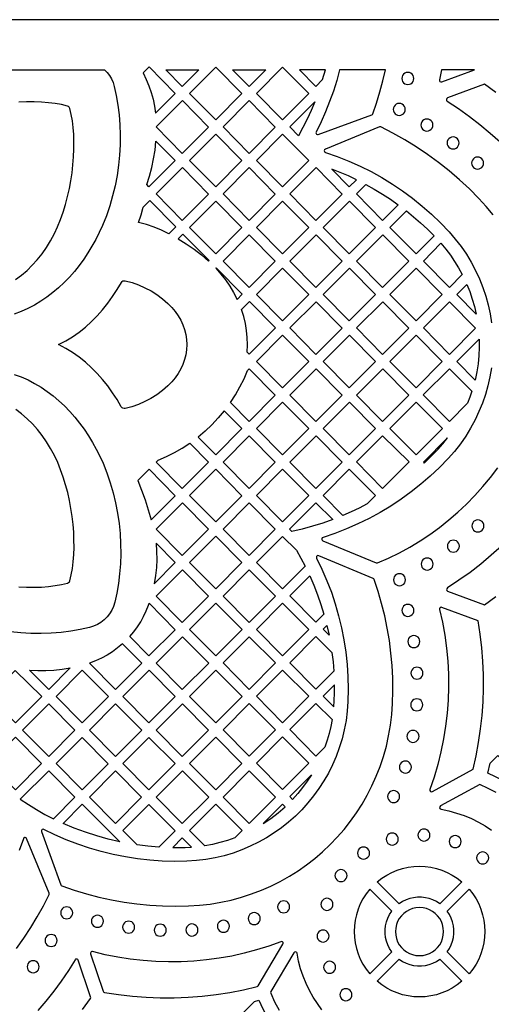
# Model space of a CAD drawing. Header units: millimetres. Extents: x -1176 to 822, y -1617 to -119.
# Tile 111 of 113: x 533 to 665, y -395 to -119. Entities that reach past the tile are written whole.
import ezdxf

# ---------------------------------------------------------------- set-up
doc = ezdxf.new("R2010")
doc.units = ezdxf.units.MM
doc.layers.add('pattern', color=5, linetype='Continuous')

msp = doc.modelspace()

# ---------------------------------------------------------------- linework, layer by layer
at = {"layer": 'pattern'}
for points in [[(-1176, -1616.8), (822, -1616.8), (822, -118.96), (-1176, -118.96)], [(567.61, -133.88), (568.47, -135.69), (569.21, -137.52), (569.83, -139.37), (570.34, -141.26), (570.74, -143.19), (571.03, -145.17), (576.59, -139.6), (569.28, -132.2)], [(595.24, -139.65), (587.9, -147.01), (580.59, -139.62), (587.94, -132.25)], [(606.59, -147.02), (599.29, -139.62), (606.64, -132.25), (613.94, -139.65)], [(573.94, -132.96), (583.21, -132.96), (578.55, -137.63)], [(592.63, -132.96), (601.9, -132.96), (597.24, -137.63)], [(611.33, -132.96), (615.94, -137.63), (617.81, -135.75), (618.6, -132.96)], [(622.58, -132.96), (621.77, -135.96), (620.84, -138.93), (619.8, -141.86), (618.65, -144.76), (617.39, -147.61), (616.01, -150.42), (615.96, -150.65), (616.01, -150.87), (616.16, -151.03), (616.36, -151.12), (616.6, -151.09), (631.57, -145.64), (631.75, -145.54), (631.86, -145.36), (632.91, -142.3), (633.86, -139.21), (634.7, -136.1), (635.43, -132.96)], [(640.01, -135.42), (640.07, -135.87), (640.24, -136.27), (640.5, -136.61), (640.84, -136.88), (641.24, -137.05), (641.69, -137.11), (642.14, -137.05), (642.54, -136.88), (642.88, -136.61), (643.15, -136.27), (643.32, -135.87), (643.38, -135.42), (643.32, -134.97), (643.15, -134.57), (642.88, -134.23), (642.54, -133.96), (642.14, -133.79), (641.69, -133.73), (641.24, -133.79), (640.84, -133.96), (640.5, -134.23), (640.24, -134.57), (640.07, -134.97)], [(578.55, -156.4), (571.25, -149), (578.59, -141.63), (585.89, -149.03)], [(604.59, -149.03), (597.24, -156.4), (589.94, -149), (597.29, -141.63)], [(611.07, -151.46), (608.64, -149), (615.62, -142), (614.6, -144.42), (613.5, -146.81), (612.33, -149.15)], [(637.6, -144.09), (637.66, -144.53), (637.83, -144.94), (638.1, -145.28), (638.44, -145.54), (638.84, -145.71), (639.29, -145.77), (639.74, -145.71), (640.14, -145.54), (640.48, -145.28), (640.74, -144.94), (640.91, -144.53), (640.97, -144.09), (640.91, -143.64), (640.74, -143.24), (640.48, -142.9), (640.14, -142.63), (639.74, -142.46), (639.29, -142.4), (638.84, -142.46), (638.44, -142.63), (638.1, -142.9), (637.83, -143.24), (637.66, -143.64)], [(645.35, -148.47), (645.41, -148.91), (645.58, -149.32), (645.84, -149.66), (646.18, -149.92), (646.58, -150.09), (647.03, -150.15), (647.48, -150.09), (647.88, -149.92), (648.22, -149.66), (648.49, -149.32), (648.66, -148.91), (648.72, -148.47), (648.66, -148.02), (648.49, -147.61), (648.22, -147.27), (647.88, -147.01), (647.48, -146.84), (647.03, -146.78), (646.58, -146.84), (646.18, -147.01), (645.84, -147.27), (645.58, -147.61), (645.41, -148.02)], [(580.59, -158.39), (587.94, -151.02), (595.24, -158.42), (587.9, -165.78)], [(606.59, -165.78), (599.29, -158.39), (606.64, -151.02), (613.94, -158.42)], [(568.57, -165.14), (569.35, -162.75), (570, -160.35), (570.52, -157.92), (570.91, -155.47), (571.17, -152.96), (576.55, -158.41), (569.2, -165.78)], [(652.68, -153.48), (652.74, -153.93), (652.91, -154.33), (653.18, -154.67), (653.52, -154.93), (653.92, -155.1), (654.37, -155.16), (654.82, -155.1), (655.22, -154.93), (655.56, -154.67), (655.82, -154.33), (655.99, -153.93), (656.05, -153.48), (655.99, -153.03), (655.82, -152.63), (655.56, -152.28), (655.22, -152.02), (654.82, -151.85), (654.37, -151.79), (653.92, -151.85), (653.52, -152.02), (653.18, -152.28), (652.91, -152.63), (652.74, -153.03)], [(659.53, -159.11), (659.59, -159.56), (659.76, -159.96), (660.03, -160.31), (660.37, -160.57), (660.77, -160.74), (661.22, -160.8), (661.67, -160.74), (662.07, -160.57), (662.41, -160.31), (662.68, -159.96), (662.85, -159.56), (662.91, -159.11), (662.85, -158.66), (662.68, -158.26), (662.41, -157.92), (662.07, -157.66), (661.67, -157.49), (661.22, -157.43), (660.77, -157.49), (660.37, -157.66), (660.03, -157.92), (659.76, -158.26), (659.59, -158.66)], [(571.25, -167.77), (578.59, -160.4), (585.89, -167.8), (578.55, -175.17)], [(589.94, -167.77), (597.29, -160.4), (604.59, -167.8), (597.24, -175.17)], [(608.64, -167.77), (615.98, -160.4), (623.29, -167.8), (615.94, -175.17)], [(620.42, -160.85), (625.29, -165.78), (627.29, -163.77), (625.03, -162.72), (622.74, -161.75)], [(629.97, -165.13), (632.3, -166.42), (634.59, -167.8), (636.82, -169.25), (639, -170.78), (634.63, -175.17), (627.33, -167.77)], [(574.79, -178.94), (572.74, -177.91), (570.65, -177.04), (568.51, -176.31), (566.3, -175.72), (566.98, -173.6), (567.58, -171.45), (569.41, -169.61), (576.71, -177.01)], [(580.59, -177.15), (587.94, -169.78), (595.24, -177.18), (587.9, -184.55)], [(613.94, -177.18), (606.59, -184.55), (599.29, -177.15), (606.64, -169.78)], [(632.63, -177.18), (625.29, -184.55), (617.98, -177.15), (625.33, -169.78)], [(641.3, -172.52), (643.32, -174.17), (645.28, -175.88), (647.18, -177.65), (649.02, -179.5), (643.98, -184.55), (636.68, -177.15)], [(577.42, -180.34), (579.66, -181.73), (581.82, -183.23), (583.89, -184.84), (585.89, -186.56), (586.02, -186.43), (578.72, -179.04)], [(604.59, -186.57), (597.24, -193.94), (589.94, -186.54), (597.29, -179.17)], [(615.98, -179.17), (623.29, -186.57), (615.94, -193.94), (608.64, -186.54)], [(634.68, -179.17), (641.98, -186.57), (634.63, -193.94), (627.33, -186.54)], [(650.96, -181.59), (652.33, -183.22), (653.61, -184.91), (654.8, -186.65), (655.9, -188.46), (656.92, -190.33), (653.33, -193.94), (646.03, -186.54)], [(587.9, -188.59), (589.32, -190.19), (590.63, -191.85), (591.82, -193.58), (592.91, -195.38), (593.91, -197.28), (595.32, -195.86), (588.02, -188.46)], [(606.64, -188.55), (613.94, -195.95), (606.59, -203.32), (599.29, -195.92)], [(617.98, -195.92), (625.29, -203.32), (632.63, -195.95), (625.33, -188.55)], [(636.68, -195.92), (644.03, -188.55), (651.33, -195.95), (643.98, -203.32)], [(562.54, -192.07), (564.46, -192.59), (566.3, -193.24), (568.07, -194.01), (569.78, -194.92), (571.4, -195.95), (572.96, -197.11), (574.45, -198.4), (575.57, -199.52), (576.55, -200.69), (577.41, -201.9), (578.13, -203.14), (578.73, -204.43), (579.19, -205.75), (579.52, -207.11), (579.72, -208.52), (579.78, -209.96), (579.72, -211.41), (579.52, -212.81), (579.19, -214.17), (578.73, -215.5), (578.13, -216.78), (577.41, -218.03), (576.55, -219.24), (575.57, -220.4), (574.45, -221.53), (572.96, -222.82), (571.4, -223.98), (569.77, -225.01), (568.07, -225.91), (566.3, -226.69), (564.45, -227.34), (562.53, -227.86), (562.22, -227.88), (561.93, -227.8), (561.67, -227.63), (561.47, -227.39), (560.29, -225.37), (559.02, -223.42), (557.66, -221.54), (556.22, -219.74), (554.7, -218.03), (553.09, -216.42), (551.41, -214.9), (549.65, -213.49), (547.81, -212.19), (545.89, -211.02), (543.9, -209.97), (545.89, -208.92), (547.81, -207.75), (549.65, -206.45), (551.41, -205.04), (553.1, -203.52), (554.71, -201.9), (556.23, -200.19), (557.67, -198.39), (559.03, -196.51), (560.3, -194.56), (561.48, -192.54), (561.68, -192.29), (561.93, -192.13), (562.23, -192.05)], [(660.81, -201.43), (655.37, -195.92), (658.21, -193.08), (659.02, -195.12), (659.72, -197.19), (660.32, -199.29)], [(596.72, -212.08), (596.81, -210.02), (596.75, -208), (596.56, -206.02), (596.22, -204.05), (595.74, -202.09), (595.1, -200.12), (597.33, -197.89), (604.63, -205.29), (597.28, -212.66)], [(608.64, -205.3), (615.94, -212.7), (623.29, -205.33), (615.98, -197.94)], [(627.33, -205.3), (634.68, -197.94), (641.98, -205.33), (634.63, -212.7)], [(660.68, -205.33), (653.33, -212.7), (646.03, -205.3), (653.37, -197.94)], [(606.64, -207.32), (599.29, -214.69), (606.59, -222.09), (613.94, -214.72)], [(625.33, -207.32), (632.63, -214.72), (625.29, -222.09), (617.98, -214.69)], [(636.68, -214.69), (644.03, -207.32), (651.33, -214.72), (643.98, -222.09)], [(660.51, -219.88), (655.37, -214.68), (661.64, -208.39), (661.66, -210.72), (661.56, -213.03), (661.34, -215.32), (660.99, -217.6)], [(592.01, -226.17), (593.42, -224.02), (594.68, -221.8), (595.82, -219.52), (596.84, -217.16), (597.29, -216.7), (604.59, -224.1), (597.24, -231.47)], [(615.94, -231.47), (608.64, -224.07), (615.98, -216.7), (623.29, -224.1)], [(627.33, -224.07), (634.68, -216.7), (641.98, -224.1), (634.63, -231.47)], [(659.64, -222.99), (659.06, -224.69), (658.41, -226.37), (653.33, -231.46), (646.02, -224.06), (653.34, -216.72)], [(599.29, -233.46), (606.64, -226.09), (613.94, -233.49), (606.59, -240.85)], [(632.63, -233.49), (625.29, -240.85), (617.98, -233.46), (625.33, -226.09)], [(643.99, -226.11), (651.37, -233.44), (643.99, -240.85), (636.67, -233.44)], [(590.3, -228.48), (588.62, -230.49), (586.84, -232.38), (584.95, -234.16), (582.95, -235.84), (587.9, -240.86), (595.24, -233.49)], [(604.59, -242.87), (597.29, -235.47), (589.94, -242.84), (597.24, -250.24)], [(623.29, -242.87), (615.94, -250.24), (608.64, -242.84), (615.98, -235.47)], [(627.33, -242.83), (634.64, -235.49), (642.02, -242.83), (634.64, -250.23)], [(652.82, -236.08), (646.03, -242.89), (646.26, -243.13), (648.24, -241.22), (650.14, -239.25), (651.52, -237.7)], [(571.75, -242.34), (574.08, -241.33), (576.33, -240.2), (578.52, -238.94), (580.64, -237.55), (585.89, -242.87), (578.55, -250.24), (571.25, -242.84)], [(569.82, -259), (576.55, -252.26), (569.24, -244.86), (566.06, -248.05), (567.13, -250.74), (568.11, -253.46), (569.01, -256.21)], [(580.59, -252.23), (587.94, -244.86), (595.24, -252.26), (587.9, -259.62)], [(606.64, -244.86), (613.94, -252.25), (606.59, -259.62), (599.29, -252.23)], [(623.53, -257.83), (617.98, -252.21), (625.29, -244.88), (632.67, -252.21), (630.31, -254.58), (628.08, -255.74), (625.82, -256.82)], [(585.9, -261.64), (578.55, -269.01), (571.24, -261.61), (578.59, -254.24)], [(604.59, -261.64), (597.24, -269.01), (589.94, -261.61), (597.29, -254.24)], [(620.68, -258.96), (617.86, -259.96), (615.01, -260.84), (612.13, -261.62), (609.21, -262.28), (608.59, -261.64), (615.95, -254.26)], [(659.62, -260.73), (659.68, -261.18), (659.85, -261.58), (660.11, -261.93), (660.45, -262.19), (660.86, -262.36), (661.3, -262.42), (661.75, -262.36), (662.16, -262.19), (662.5, -261.93), (662.76, -261.58), (662.93, -261.18), (662.99, -260.73), (662.93, -260.29), (662.76, -259.88), (662.5, -259.54), (662.16, -259.28), (661.75, -259.11), (661.3, -259.05), (660.86, -259.11), (660.45, -259.28), (660.11, -259.54), (659.85, -259.88), (659.68, -260.29)], [(587.94, -263.62), (595.24, -271.02), (587.9, -278.39), (580.59, -270.99)], [(610.5, -267.52), (611.76, -269.75), (612.95, -272.01), (606.59, -278.39), (599.28, -270.98), (606.6, -263.65)], [(652.75, -266.39), (652.81, -266.84), (652.98, -267.25), (653.24, -267.59), (653.58, -267.85), (653.98, -268.02), (654.43, -268.08), (654.88, -268.02), (655.28, -267.85), (655.62, -267.59), (655.89, -267.25), (656.06, -266.84), (656.12, -266.39), (656.06, -265.95), (655.89, -265.54), (655.62, -265.2), (655.28, -264.94), (654.88, -264.77), (654.43, -264.71), (653.98, -264.77), (653.58, -264.94), (653.24, -265.2), (652.98, -265.54), (652.81, -265.95)], [(570.68, -276.91), (576.55, -271.02), (571.2, -265.6), (571.35, -267.88), (571.38, -270.15), (571.28, -272.4), (571.05, -274.65)], [(632.01, -275.42), (616.74, -269.09), (616.5, -269.06), (616.29, -269.14), (616.14, -269.3), (616.08, -269.52), (616.13, -269.76), (617.65, -272.89), (619.03, -276.07), (620.27, -279.3), (621.37, -282.58), (622.32, -285.9), (623.13, -289.26), (623.8, -292.65), (624.32, -296.07), (624.69, -299.5), (624.91, -302.96), (624.99, -306.43), (624.91, -309.9), (624.72, -312.59), (624.38, -315.24), (623.89, -317.84), (623.26, -320.38), (622.5, -322.87), (621.6, -325.29), (620.58, -327.65), (619.43, -329.94), (618.17, -332.16), (616.79, -334.29), (615.3, -336.35), (613.7, -338.32), (612, -340.2), (610.2, -341.98), (608.31, -343.67), (606.32, -345.25), (604.26, -346.72), (602.11, -348.09), (599.88, -349.33), (597.58, -350.46), (595.22, -351.46), (592.78, -352.34), (590.29, -353.08), (587.74, -353.69), (585.14, -354.16), (582.49, -354.48), (579.8, -354.65), (576.33, -354.7), (572.87, -354.6), (569.43, -354.35), (566, -353.96), (562.6, -353.43), (559.22, -352.75), (555.87, -351.92), (552.56, -350.96), (549.3, -349.86), (546.07, -348.61), (542.9, -347.23), (539.78, -345.71), (539.55, -345.66), (539.33, -345.72), (539.17, -345.86), (539.08, -346.07), (539.11, -346.31), (544.56, -361.27), (544.66, -361.45), (544.84, -361.56), (548.26, -362.73), (551.72, -363.77), (555.21, -364.67), (558.73, -365.44), (562.28, -366.07), (565.84, -366.56), (569.43, -366.92), (573.02, -367.14), (576.63, -367.22), (580.25, -367.16), (583.32, -366.97), (586.35, -366.63), (589.33, -366.14), (592.26, -365.5), (595.13, -364.73), (597.94, -363.81), (600.69, -362.76), (603.37, -361.58), (605.98, -360.27), (608.52, -358.84), (610.97, -357.29), (613.35, -355.63), (615.63, -353.85), (617.83, -351.97), (619.93, -349.99), (621.93, -347.9), (623.83, -345.72), (625.62, -343.45), (627.3, -341.09), (628.87, -338.65), (630.32, -336.13), (631.65, -333.53), (632.85, -330.85), (633.92, -328.11), (634.86, -325.31), (635.67, -322.44), (636.32, -319.52), (636.84, -316.54), (637.21, -313.52), (637.42, -310.45), (637.5, -306.91), (637.46, -303.37), (637.27, -299.85), (636.96, -296.33), (636.51, -292.83), (635.93, -289.35), (635.21, -285.89), (634.36, -282.46), (633.39, -279.07), (632.28, -275.7), (632.18, -275.53)], [(645.42, -271.41), (645.48, -271.86), (645.65, -272.26), (645.92, -272.6), (646.26, -272.86), (646.66, -273.03), (647.11, -273.09), (647.56, -273.03), (647.96, -272.86), (648.3, -272.6), (648.56, -272.26), (648.73, -271.86), (648.79, -271.41), (648.73, -270.96), (648.56, -270.56), (648.3, -270.22), (647.96, -269.95), (647.56, -269.78), (647.11, -269.72), (646.66, -269.78), (646.26, -269.95), (645.92, -270.22), (645.65, -270.56), (645.48, -270.96)], [(578.59, -273), (585.9, -280.41), (578.55, -287.78), (571.24, -280.37)], [(604.63, -280.36), (597.25, -287.77), (589.94, -280.36), (597.25, -273.03)], [(614.24, -274.7), (615.39, -277.34), (616.43, -280), (617.37, -282.71), (618.21, -285.46), (615.94, -287.73), (608.63, -280.33)], [(637.67, -275.82), (637.73, -276.27), (637.9, -276.67), (638.16, -277.01), (638.5, -277.27), (638.9, -277.44), (639.35, -277.5), (639.8, -277.44), (640.2, -277.27), (640.54, -277.01), (640.81, -276.67), (640.98, -276.27), (641.04, -275.82), (640.98, -275.37), (640.81, -274.97), (640.54, -274.63), (640.2, -274.36), (639.8, -274.19), (639.35, -274.13), (638.9, -274.19), (638.5, -274.36), (638.16, -274.63), (637.9, -274.97), (637.73, -275.37)], [(563.83, -291.71), (564.95, -290.37), (565.97, -288.99), (566.89, -287.56), (567.71, -286.07), (568.43, -284.51), (569.07, -282.88), (569.24, -282.39), (576.55, -289.79), (569.2, -297.16)], [(595.28, -289.75), (587.9, -297.16), (580.59, -289.75), (587.9, -282.41)], [(613.98, -289.71), (606.6, -297.12), (599.28, -289.71), (606.6, -282.38)], [(640.02, -284.39), (640.08, -284.83), (640.25, -285.24), (640.52, -285.58), (640.86, -285.84), (641.26, -286.01), (641.71, -286.07), (642.16, -286.01), (642.56, -285.84), (642.9, -285.58), (643.16, -285.24), (643.33, -284.83), (643.39, -284.39), (643.33, -283.94), (643.16, -283.54), (642.9, -283.19), (642.56, -282.93), (642.16, -282.76), (641.71, -282.7), (641.26, -282.76), (640.86, -282.93), (640.52, -283.19), (640.25, -283.54), (640.08, -283.94)], [(619.64, -291.35), (617.98, -289.67), (619.03, -288.62)], [(585.94, -299.13), (578.55, -306.54), (571.24, -299.13), (578.56, -291.8)], [(597.25, -291.76), (604.63, -299.09), (597.25, -306.5), (589.94, -299.09)], [(620.45, -296.2), (620.76, -298.8), (620.97, -301.42), (615.94, -306.46), (608.63, -299.06), (615.95, -291.72)], [(641.68, -293.12), (641.74, -293.57), (641.91, -293.97), (642.18, -294.31), (642.52, -294.57), (642.92, -294.74), (643.37, -294.8), (643.82, -294.74), (644.22, -294.57), (644.56, -294.31), (644.82, -293.97), (644.99, -293.57), (645.05, -293.12), (644.99, -292.67), (644.82, -292.27), (644.56, -291.93), (644.22, -291.66), (643.82, -291.49), (643.37, -291.43), (642.92, -291.49), (642.52, -291.66), (642.18, -291.93), (641.91, -292.27), (641.74, -292.67)], [(561.82, -293.72), (560.42, -294.91), (558.98, -295.98), (557.48, -296.93), (555.92, -297.77), (554.28, -298.51), (552.57, -299.16), (559.85, -306.54), (567.2, -299.17)], [(547.15, -300.52), (541.18, -306.5), (535.77, -301.12), (538.06, -301.23), (540.34, -301.23), (542.61, -301.11), (544.88, -300.87)], [(642.56, -301.97), (642.62, -302.42), (642.79, -302.83), (643.05, -303.17), (643.39, -303.43), (643.79, -303.6), (644.24, -303.66), (644.69, -303.6), (645.09, -303.43), (645.43, -303.17), (645.7, -302.83), (645.86, -302.42), (645.93, -301.97), (645.86, -301.53), (645.7, -301.12), (645.43, -300.78), (645.09, -300.52), (644.69, -300.35), (644.24, -300.29), (643.79, -300.35), (643.39, -300.52), (643.05, -300.78), (642.79, -301.12), (642.62, -301.53)], [(531.82, -315.89), (524.44, -308.56), (531.79, -301.19), (539.17, -308.52)], [(543.19, -308.51), (550.53, -301.14), (557.85, -308.55), (550.5, -315.92)], [(569.24, -301.14), (576.55, -308.55), (569.2, -315.92), (561.89, -308.51)], [(587.9, -301.14), (595.28, -308.48), (587.9, -315.88), (580.59, -308.48)], [(606.6, -301.11), (613.98, -308.44), (606.6, -315.84), (599.28, -308.44)], [(620.96, -311.42), (621.06, -309.73), (621.13, -307.49), (621.12, -305.25), (617.98, -308.4)], [(548.49, -317.93), (541.18, -310.52), (533.84, -317.89), (541.15, -325.3)], [(559.85, -310.56), (567.23, -317.89), (559.85, -325.3), (552.54, -317.89)], [(578.55, -325.3), (571.24, -317.89), (578.59, -310.52), (585.9, -317.93)], [(604.63, -317.82), (597.25, -325.23), (589.94, -317.83), (597.25, -310.49)], [(620.51, -314.99), (620.13, -316.94), (619.67, -318.86), (619.12, -320.76), (618.48, -322.65), (615.94, -325.19), (608.63, -317.79), (615.95, -310.45)], [(642.5, -310.83), (642.56, -311.28), (642.73, -311.69), (643, -312.03), (643.34, -312.29), (643.74, -312.46), (644.19, -312.52), (644.64, -312.46), (645.04, -312.29), (645.38, -312.03), (645.64, -311.69), (645.81, -311.28), (645.87, -310.83), (645.81, -310.39), (645.64, -309.98), (645.38, -309.64), (645.04, -309.38), (644.64, -309.21), (644.19, -309.15), (643.74, -309.21), (643.34, -309.38), (643, -309.64), (642.73, -309.98), (642.56, -310.39)], [(599.29, -327.17), (606.6, -319.84), (613.98, -327.17), (606.6, -334.58)], [(641.45, -319.67), (641.51, -320.11), (641.68, -320.52), (641.94, -320.86), (642.28, -321.12), (642.69, -321.29), (643.13, -321.35), (643.58, -321.29), (643.99, -321.12), (644.33, -320.86), (644.59, -320.52), (644.76, -320.11), (644.82, -319.67), (644.76, -319.22), (644.59, -318.81), (644.33, -318.47), (643.99, -318.21), (643.58, -318.04), (643.13, -317.98), (642.69, -318.04), (642.28, -318.21), (641.94, -318.47), (641.68, -318.81), (641.51, -319.22)], [(531.83, -319.9), (539.14, -327.31), (531.8, -334.68), (524.49, -327.27)], [(557.8, -327.36), (550.5, -334.68), (543.19, -327.27), (550.49, -319.95)], [(561.89, -327.27), (569.21, -319.94), (576.58, -327.27), (569.2, -334.68)], [(595.25, -327.31), (587.9, -334.68), (580.59, -327.27), (587.94, -319.9)], [(672.27, -334.54), (670.31, -333.25), (668.3, -332.06), (666.24, -330.97), (664.11, -329.98), (664.77, -327.16), (666.91, -325.01), (674.34, -332.44)], [(639.32, -328.29), (639.38, -328.74), (639.55, -329.14), (639.82, -329.48), (640.16, -329.74), (640.56, -329.91), (641.01, -329.97), (641.46, -329.91), (641.86, -329.74), (642.2, -329.48), (642.46, -329.14), (642.63, -328.74), (642.69, -328.29), (642.63, -327.84), (642.46, -327.44), (642.2, -327.09), (641.86, -326.83), (641.46, -326.66), (641.01, -326.6), (640.56, -326.66), (640.16, -326.83), (639.82, -327.09), (639.55, -327.44), (639.38, -327.84)], [(533.19, -337.3), (535.44, -338.79), (537.73, -340.19), (540.06, -341.51), (542.45, -342.75), (548.45, -336.74), (541.14, -329.33)], [(559.85, -344.06), (552.54, -336.65), (559.84, -329.33), (567.15, -336.73)], [(578.56, -329.32), (585.93, -336.65), (578.55, -344.06), (571.24, -336.65)], [(604.6, -336.69), (597.26, -344.06), (589.94, -336.65), (597.29, -329.28)], [(609.42, -337.31), (608.63, -336.52), (614.7, -330.43), (613.51, -332.26), (612.24, -334.01), (610.87, -335.69)], [(636.03, -336.53), (636.09, -336.98), (636.26, -337.38), (636.52, -337.72), (636.86, -337.98), (637.26, -338.15), (637.71, -338.21), (638.16, -338.15), (638.56, -337.98), (638.9, -337.72), (639.17, -337.38), (639.34, -336.98), (639.4, -336.53), (639.34, -336.08), (639.17, -335.68), (638.9, -335.34), (638.56, -335.07), (638.16, -334.9), (637.71, -334.84), (637.26, -334.9), (636.86, -335.07), (636.52, -335.34), (636.26, -335.68), (636.09, -336.08)], [(545.18, -344.04), (550.5, -338.7), (561.07, -349.21), (557.8, -348.45), (554.58, -347.55), (551.41, -346.52), (548.28, -345.35)], [(565.86, -350.05), (561.89, -346.03), (569.19, -338.71), (576.5, -346.12), (571.94, -350.69), (568.89, -350.43)], [(584.81, -350.3), (580.59, -346.04), (587.91, -338.7), (595.29, -346.03), (593.24, -348.09), (591.17, -348.8), (589.08, -349.41), (586.97, -349.91)], [(607.34, -339.38), (606.64, -338.66), (601.22, -344.1), (603.36, -342.65), (605.4, -341.08)], [(635.64, -348.44), (635.7, -348.89), (635.87, -349.29), (636.13, -349.63), (636.47, -349.9), (636.87, -350.07), (637.32, -350.13), (637.77, -350.07), (638.17, -349.9), (638.51, -349.63), (638.78, -349.29), (638.95, -348.89), (639.01, -348.44), (638.95, -347.99), (638.78, -347.59), (638.51, -347.25), (638.17, -346.98), (637.77, -346.81), (637.32, -346.75), (636.87, -346.81), (636.47, -346.98), (636.13, -347.25), (635.87, -347.59), (635.7, -347.99)], [(644.52, -347.31), (644.58, -347.76), (644.75, -348.16), (645.01, -348.5), (645.35, -348.77), (645.75, -348.94), (646.2, -349), (646.65, -348.94), (647.05, -348.77), (647.39, -348.5), (647.66, -348.16), (647.83, -347.76), (647.89, -347.31), (647.83, -346.86), (647.66, -346.46), (647.39, -346.12), (647.05, -345.85), (646.65, -345.68), (646.2, -345.62), (645.75, -345.68), (645.35, -345.85), (645.01, -346.12), (644.75, -346.46), (644.58, -346.86)], [(581.14, -350.72), (578.54, -348.09), (575.88, -350.76), (577.63, -350.82), (579.38, -350.81)], [(653.26, -349.14), (653.32, -349.59), (653.49, -349.99), (653.76, -350.33), (654.1, -350.6), (654.5, -350.77), (654.95, -350.83), (655.39, -350.77), (655.8, -350.6), (656.14, -350.33), (656.4, -349.99), (656.57, -349.59), (656.63, -349.14), (656.57, -348.69), (656.4, -348.29), (656.14, -347.95), (655.8, -347.68), (655.39, -347.51), (654.95, -347.45), (654.5, -347.51), (654.1, -347.68), (653.76, -347.95), (653.49, -348.29), (653.32, -348.69)], [(627.59, -352.35), (627.65, -352.8), (627.82, -353.2), (628.09, -353.54), (628.43, -353.81), (628.83, -353.98), (629.28, -354.04), (629.73, -353.98), (630.13, -353.81), (630.47, -353.54), (630.74, -353.2), (630.91, -352.8), (630.97, -352.35), (630.91, -351.9), (630.74, -351.5), (630.47, -351.16), (630.13, -350.89), (629.73, -350.73), (629.28, -350.67), (628.83, -350.73), (628.43, -350.89), (628.09, -351.16), (627.82, -351.5), (627.65, -351.9)], [(660.96, -353.71), (661.02, -354.16), (661.19, -354.56), (661.45, -354.9), (661.79, -355.17), (662.19, -355.34), (662.64, -355.4), (663.09, -355.34), (663.49, -355.17), (663.83, -354.9), (664.1, -354.56), (664.27, -354.16), (664.33, -353.71), (664.27, -353.26), (664.1, -352.86), (663.83, -352.52), (663.49, -352.25), (663.09, -352.09), (662.64, -352.02), (662.19, -352.09), (661.79, -352.25), (661.45, -352.52), (661.19, -352.86), (661.02, -353.26)], [(621.29, -358.67), (621.35, -359.12), (621.52, -359.52), (621.78, -359.86), (622.12, -360.13), (622.52, -360.3), (622.97, -360.36), (623.42, -360.3), (623.82, -360.13), (624.16, -359.86), (624.43, -359.52), (624.6, -359.12), (624.66, -358.67), (624.6, -358.22), (624.43, -357.82), (624.16, -357.48), (623.82, -357.22), (623.42, -357.05), (622.97, -356.99), (622.52, -357.05), (622.12, -357.22), (621.78, -357.48), (621.52, -357.82), (621.35, -358.22)], [(639.24, -366.58), (633.08, -360.42), (634.4, -359.39), (635.78, -358.5), (637.22, -357.75), (638.71, -357.13), (640.24, -356.65), (641.8, -356.31), (643.37, -356.11), (644.95, -356.04), (646.54, -356.11), (648.11, -356.31), (649.67, -356.65), (651.2, -357.13), (652.68, -357.75), (654.13, -358.5), (655.51, -359.39), (656.83, -360.42), (650.67, -366.58), (649.71, -365.96), (648.71, -365.47), (647.66, -365.09), (646.59, -364.85), (645.5, -364.72), (644.41, -364.72), (643.32, -364.85), (642.25, -365.09), (641.2, -365.47), (640.2, -365.96)], [(637.2, -380.05), (636.58, -379.09), (636.08, -378.09), (635.71, -377.04), (635.46, -375.97), (635.34, -374.88), (635.34, -373.79), (635.46, -372.7), (635.71, -371.63), (636.08, -370.59), (636.58, -369.58), (637.2, -368.63), (631.04, -362.46), (630.01, -363.78), (629.12, -365.16), (628.37, -366.61), (627.75, -368.09), (627.27, -369.62), (626.93, -371.18), (626.72, -372.75), (626.66, -374.34), (626.72, -375.92), (626.93, -377.49), (627.27, -379.05), (627.75, -380.58), (628.37, -382.07), (629.12, -383.51), (630.01, -384.89), (631.04, -386.21)], [(652.71, -368.62), (658.87, -362.46), (659.9, -363.78), (660.79, -365.16), (661.54, -366.61), (662.16, -368.09), (662.64, -369.62), (662.98, -371.18), (663.18, -372.75), (663.25, -374.34), (663.18, -375.92), (662.98, -377.49), (662.64, -379.05), (662.16, -380.58), (661.54, -382.07), (660.79, -383.51), (659.9, -384.89), (658.87, -386.21), (652.71, -380.05), (653.33, -379.09), (653.82, -378.09), (654.2, -377.04), (654.44, -375.97), (654.57, -374.88), (654.57, -373.79), (654.44, -372.7), (654.2, -371.63), (653.82, -370.59), (653.33, -369.58)], [(605.23, -367.41), (605.29, -367.86), (605.46, -368.27), (605.72, -368.61), (606.07, -368.87), (606.47, -369.04), (606.92, -369.1), (607.36, -369.04), (607.77, -368.87), (608.11, -368.61), (608.37, -368.27), (608.54, -367.86), (608.6, -367.41), (608.54, -366.97), (608.37, -366.56), (608.11, -366.22), (607.77, -365.96), (607.36, -365.79), (606.92, -365.73), (606.47, -365.79), (606.07, -365.96), (605.72, -366.22), (605.46, -366.56), (605.29, -366.97)], [(617.36, -366.71), (617.42, -367.16), (617.59, -367.56), (617.85, -367.9), (618.19, -368.17), (618.59, -368.34), (619.04, -368.4), (619.49, -368.34), (619.89, -368.17), (620.23, -367.9), (620.49, -367.56), (620.66, -367.16), (620.72, -366.71), (620.66, -366.26), (620.49, -365.86), (620.23, -365.52), (619.89, -365.26), (619.49, -365.08), (619.04, -365.02), (618.59, -365.08), (618.19, -365.26), (617.85, -365.52), (617.59, -365.86), (617.42, -366.26)], [(544.49, -369.09), (544.55, -369.54), (544.72, -369.94), (544.98, -370.28), (545.32, -370.54), (545.73, -370.71), (546.17, -370.77), (546.62, -370.71), (547.02, -370.54), (547.36, -370.28), (547.63, -369.94), (547.8, -369.54), (547.86, -369.09), (547.8, -368.64), (547.63, -368.24), (547.36, -367.9), (547.02, -367.63), (546.62, -367.46), (546.17, -367.4), (545.73, -367.46), (545.32, -367.63), (544.98, -367.9), (544.72, -368.24), (544.55, -368.64)], [(597, -370.69), (597.06, -371.14), (597.23, -371.54), (597.49, -371.88), (597.83, -372.15), (598.24, -372.32), (598.68, -372.38), (599.13, -372.32), (599.54, -372.15), (599.88, -371.88), (600.14, -371.54), (600.31, -371.14), (600.37, -370.69), (600.31, -370.24), (600.14, -369.84), (599.88, -369.5), (599.54, -369.24), (599.13, -369.07), (598.68, -369.01), (598.24, -369.07), (597.83, -369.24), (597.49, -369.5), (597.23, -369.84), (597.06, -370.24)], [(638.21, -374.34), (638.29, -375.33), (638.5, -376.28), (638.84, -377.18), (639.3, -378.01), (639.87, -378.76), (640.53, -379.42), (641.28, -379.99), (642.11, -380.45), (643.01, -380.79), (643.96, -381), (644.95, -381.08), (645.95, -381), (646.9, -380.79), (647.8, -380.45), (648.63, -379.99), (649.38, -379.42), (650.04, -378.76), (650.61, -378.01), (651.07, -377.18), (651.41, -376.28), (651.62, -375.33), (651.7, -374.34), (651.62, -373.34), (651.41, -372.39), (651.07, -371.49), (650.61, -370.67), (650.04, -369.91), (649.38, -369.25), (648.63, -368.68), (647.8, -368.22), (646.9, -367.88), (645.95, -367.67), (644.95, -367.59), (643.96, -367.67), (643.01, -367.88), (642.11, -368.22), (641.28, -368.68), (640.53, -369.25), (639.87, -369.91), (639.3, -370.67), (638.84, -371.49), (638.5, -372.39), (638.29, -373.34)], [(553.1, -371.44), (553.16, -371.89), (553.33, -372.29), (553.59, -372.64), (553.93, -372.9), (554.33, -373.07), (554.78, -373.13), (555.23, -373.07), (555.63, -372.9), (555.97, -372.64), (556.24, -372.29), (556.41, -371.89), (556.47, -371.44), (556.41, -371), (556.24, -370.59), (555.97, -370.25), (555.63, -369.99), (555.23, -369.82), (554.78, -369.76), (554.33, -369.82), (553.93, -369.99), (553.59, -370.25), (553.33, -370.59), (553.16, -371)], [(561.84, -373.11), (561.9, -373.56), (562.07, -373.96), (562.33, -374.3), (562.67, -374.56), (563.07, -374.73), (563.52, -374.8), (563.97, -374.73), (564.37, -374.56), (564.71, -374.3), (564.97, -373.96), (565.14, -373.56), (565.2, -373.11), (565.14, -372.66), (564.97, -372.26), (564.71, -371.92), (564.37, -371.65), (563.97, -371.48), (563.52, -371.42), (563.07, -371.48), (562.67, -371.65), (562.33, -371.92), (562.07, -372.26), (561.9, -372.66)], [(579.56, -373.89), (579.62, -374.34), (579.79, -374.74), (580.05, -375.08), (580.39, -375.35), (580.79, -375.52), (581.24, -375.58), (581.69, -375.52), (582.09, -375.35), (582.43, -375.08), (582.7, -374.74), (582.87, -374.34), (582.93, -373.89), (582.87, -373.44), (582.7, -373.04), (582.43, -372.7), (582.09, -372.44), (581.69, -372.27), (581.24, -372.21), (580.79, -372.27), (580.39, -372.44), (580.05, -372.7), (579.79, -373.04), (579.62, -373.44)], [(588.38, -372.85), (588.44, -373.3), (588.61, -373.7), (588.88, -374.04), (589.22, -374.3), (589.62, -374.47), (590.07, -374.53), (590.52, -374.47), (590.92, -374.3), (591.26, -374.04), (591.52, -373.7), (591.69, -373.3), (591.75, -372.85), (591.69, -372.4), (591.52, -372), (591.26, -371.66), (590.92, -371.39), (590.52, -371.22), (590.07, -371.16), (589.62, -371.22), (589.22, -371.39), (588.88, -371.66), (588.61, -372), (588.44, -372.4)], [(570.67, -373.95), (570.73, -374.4), (570.9, -374.8), (571.17, -375.14), (571.51, -375.4), (571.91, -375.57), (572.36, -375.63), (572.8, -375.57), (573.21, -375.4), (573.55, -375.14), (573.81, -374.8), (573.98, -374.4), (574.04, -373.95), (573.98, -373.5), (573.81, -373.1), (573.55, -372.76), (573.21, -372.49), (572.8, -372.32), (572.36, -372.26), (571.91, -372.32), (571.51, -372.49), (571.17, -372.76), (570.9, -373.1), (570.73, -373.5)], [(616.26, -375.59), (616.32, -376.04), (616.49, -376.44), (616.76, -376.78), (617.1, -377.04), (617.5, -377.21), (617.95, -377.27), (618.4, -377.21), (618.8, -377.04), (619.14, -376.78), (619.4, -376.44), (619.57, -376.04), (619.63, -375.59), (619.57, -375.14), (619.4, -374.74), (619.14, -374.4), (618.8, -374.14), (618.4, -373.97), (617.95, -373.91), (617.5, -373.97), (617.1, -374.14), (616.76, -374.4), (616.49, -374.74), (616.32, -375.14)], [(540.12, -376.83), (540.18, -377.28), (540.35, -377.68), (540.61, -378.03), (540.96, -378.29), (541.36, -378.46), (541.81, -378.52), (542.26, -378.46), (542.66, -378.29), (543, -378.03), (543.26, -377.68), (543.43, -377.28), (543.49, -376.83), (543.43, -376.39), (543.26, -375.98), (543, -375.64), (542.66, -375.38), (542.26, -375.21), (541.81, -375.15), (541.36, -375.21), (540.96, -375.38), (540.61, -375.64), (540.35, -375.98), (540.18, -376.39)], [(556.78, -391.39), (560.66, -392), (564.56, -392.45), (568.46, -392.75), (572.37, -392.9), (576.29, -392.9), (580.19, -392.75), (584.09, -392.44), (587.98, -391.99), (591.85, -391.38), (595.7, -390.62), (599.52, -389.71), (599.69, -389.63), (599.81, -389.49), (606.73, -377.88), (606.8, -377.64), (606.75, -377.42), (606.6, -377.24), (606.39, -377.15), (606.14, -377.18), (602.76, -378.4), (599.33, -379.47), (595.87, -380.4), (592.38, -381.18), (588.87, -381.81), (585.33, -382.29), (581.79, -382.63), (578.23, -382.81), (574.66, -382.85), (571.1, -382.74), (567.54, -382.48), (563.99, -382.07), (560.45, -381.52), (556.93, -380.81), (553.43, -379.95), (553.22, -379.94), (553.03, -380.02), (552.89, -380.17), (552.83, -380.36), (552.85, -380.57), (556.41, -391.07), (556.49, -391.23), (556.61, -391.33)], [(535.11, -384.18), (535.17, -384.62), (535.34, -385.03), (535.6, -385.37), (535.95, -385.63), (536.35, -385.8), (536.8, -385.86), (537.24, -385.8), (537.65, -385.63), (537.99, -385.37), (538.25, -385.03), (538.42, -384.62), (538.48, -384.18), (538.42, -383.73), (538.25, -383.33), (537.99, -382.98), (537.65, -382.72), (537.24, -382.55), (536.8, -382.49), (536.35, -382.55), (535.95, -382.72), (535.6, -382.98), (535.34, -383.33), (535.17, -383.73)], [(618.09, -384.34), (618.15, -384.79), (618.32, -385.19), (618.59, -385.53), (618.93, -385.8), (619.33, -385.97), (619.78, -386.03), (620.23, -385.97), (620.63, -385.8), (620.97, -385.53), (621.23, -385.19), (621.4, -384.79), (621.46, -384.34), (621.4, -383.89), (621.23, -383.49), (620.97, -383.15), (620.63, -382.89), (620.23, -382.72), (619.78, -382.66), (619.33, -382.72), (618.93, -382.89), (618.59, -383.15), (618.32, -383.49), (618.15, -383.89)], [(633.08, -388.26), (639.24, -382.09), (640.2, -382.71), (641.2, -383.21), (642.25, -383.58), (643.32, -383.83), (644.41, -383.95), (645.5, -383.95), (646.59, -383.83), (647.66, -383.58), (648.71, -383.21), (649.71, -382.71), (650.67, -382.09), (656.83, -388.26), (655.51, -389.28), (654.13, -390.17), (652.68, -390.92), (651.19, -391.54), (649.67, -392.02), (648.11, -392.36), (646.54, -392.57), (644.95, -392.63), (643.37, -392.57), (641.8, -392.36), (640.24, -392.02), (638.71, -391.54), (637.22, -390.92), (635.78, -390.17), (634.4, -389.28)], [(622.66, -392.02), (622.72, -392.47), (622.89, -392.87), (623.15, -393.21), (623.49, -393.47), (623.9, -393.64), (624.34, -393.7), (624.79, -393.64), (625.19, -393.47), (625.53, -393.21), (625.8, -392.87), (625.97, -392.47), (626.03, -392.02), (625.97, -391.57), (625.8, -391.17), (625.53, -390.83), (625.19, -390.56), (624.79, -390.39), (624.34, -390.33), (623.9, -390.39), (623.49, -390.56), (623.15, -390.83), (622.89, -391.17), (622.72, -391.57)], [(598.74, -393.88), (599.97, -393.57), (601.07, -395.93), (602.28, -398.21), (603.62, -400.42), (605.09, -402.58), (603.11, -404.57), (595.59, -397.06)]]:
    msp.add_lwpolyline(points, close=True, dxfattribs=at)
for points in [[(515.7, -132.96), (556.78, -132.96), (557.52, -133.75), (558.17, -134.62), (558.72, -135.56), (559.16, -136.57), (559.48, -137.64), (560.05, -140.23), (560.5, -142.89), (560.84, -145.61), (561.05, -148.38), (561.14, -151.18), (561.11, -154.02), (560.96, -156.87), (560.67, -159.74), (560.26, -162.6), (559.72, -165.45), (559.04, -168.28), (558.23, -171.08), (557.28, -173.85), (556.2, -176.56), (555.3, -178.54), (554.32, -180.49), (553.26, -182.39), (552.14, -184.25), (550.94, -186.05), (549.66, -187.79), (548.32, -189.46), (546.92, -191.06), (545.44, -192.59), (543.9, -194.04), (542.3, -195.39), (540.64, -196.66), (538.91, -197.83), (537.13, -198.9), (535.29, -199.86), (533.39, -200.7), (531.44, -201.43)], [(531.88, -191.74), (533.51, -190.51), (535.07, -189.18), (536.55, -187.74), (537.95, -186.18), (539.27, -184.52), (540.51, -182.75), (541.66, -180.87), (542.72, -178.88), (543.63, -176.94), (544.45, -174.91), (545.2, -172.82), (545.86, -170.67), (546.44, -168.49), (546.94, -166.28), (547.36, -164.05), (547.69, -161.82), (547.94, -159.6), (548.12, -157.41), (548.21, -155.25), (548.22, -153.15), (548.15, -151.11), (547.99, -149.14), (547.76, -147.26), (547.44, -145.48), (547.05, -143.82), (546.91, -143.5), (546.69, -143.28), (546.37, -143.14), (544.71, -142.75), (542.93, -142.43), (541.05, -142.2), (539.08, -142.04), (537.04, -141.97), (534.94, -141.98), (532.78, -142.07)], [(665.54, -173.64), (663.63, -171.31), (661.59, -169.07), (658.91, -166.37), (656.12, -163.78), (653.25, -161.31), (650.27, -158.95), (647.21, -156.71), (644.06, -154.59), (640.83, -152.6), (637.52, -150.73), (634.14, -148.99), (633.94, -148.94), (633.74, -148.98), (618.59, -155.26), (618.39, -155.4), (618.3, -155.61), (618.31, -155.83), (618.42, -156.03), (618.62, -156.16), (621.91, -157.3), (625.14, -158.57), (628.3, -159.98), (631.39, -161.52), (634.42, -163.2), (637.36, -165), (640.23, -166.92), (643.01, -168.97), (645.71, -171.14), (648.31, -173.43), (650.81, -175.83), (653.22, -178.34), (654.98, -180.38), (656.61, -182.49), (658.1, -184.67), (659.46, -186.91), (660.68, -189.21), (661.76, -191.56), (662.7, -193.95), (663.51, -196.38), (664.18, -198.84), (664.72, -201.33), (665.12, -203.84)], [(665.07, -216.47), (664.65, -218.98), (664.09, -221.46), (663.4, -223.92), (662.57, -226.34), (661.61, -228.72), (660.51, -231.06), (659.27, -233.35), (657.9, -235.58), (656.39, -237.75), (654.74, -239.85), (652.96, -241.87), (650.52, -244.38), (647.98, -246.78), (645.34, -249.06), (642.61, -251.23), (639.79, -253.27), (636.89, -255.19), (633.91, -256.99), (630.85, -258.65), (627.72, -260.19), (624.53, -261.59), (621.27, -262.85), (617.95, -263.98), (617.74, -264.11), (617.63, -264.31), (617.62, -264.53), (617.72, -264.73), (617.91, -264.88), (632.86, -271.07), (633.05, -271.11), (633.23, -271.07), (636.31, -269.72), (639.31, -268.25), (642.25, -266.65), (645.1, -264.93), (647.88, -263.09), (650.58, -261.13), (653.19, -259.07), (655.72, -256.89), (658.14, -254.61), (660.47, -252.22), (662.71, -249.73), (664.83, -247.14), (666.85, -244.46)], [(531.49, -218.29), (533.45, -219.01), (535.35, -219.86), (537.2, -220.82), (538.99, -221.88), (540.73, -223.05), (542.4, -224.32), (544.01, -225.68), (545.55, -227.13), (547.03, -228.66), (548.44, -230.26), (549.79, -231.94), (551.07, -233.68), (552.27, -235.49), (553.4, -237.34), (554.46, -239.25), (555.44, -241.21), (556.35, -243.2), (557.43, -245.91), (558.38, -248.67), (559.19, -251.47), (559.87, -254.3), (560.41, -257.16), (560.82, -260.02), (561.1, -262.89), (561.26, -265.74), (561.29, -268.58), (561.2, -271.38), (560.98, -274.15), (560.65, -276.87), (560.19, -279.53), (559.62, -282.13), (559.27, -283.26), (558.79, -284.32), (558.19, -285.32), (557.48, -286.22), (556.66, -287.04), (555.75, -287.75), (554.76, -288.35), (553.7, -288.83), (552.56, -289.19), (549.97, -289.75), (547.31, -290.21), (544.59, -290.54), (541.82, -290.75), (539.02, -290.85), (536.18, -290.82), (533.33, -290.66), (530.46, -290.38)], [(532.79, -277.82), (534.95, -277.91), (537.05, -277.92), (539.1, -277.85), (541.06, -277.69), (542.94, -277.46), (544.72, -277.14), (546.38, -276.75), (546.7, -276.61), (546.92, -276.39), (547.06, -276.07), (547.45, -274.41), (547.77, -272.63), (548, -270.75), (548.16, -268.78), (548.23, -266.74), (548.22, -264.64), (548.13, -262.48), (547.96, -260.29), (547.71, -258.07), (547.37, -255.84), (546.95, -253.61), (546.46, -251.4), (545.88, -249.22), (545.22, -247.07), (544.47, -244.98), (543.65, -242.95), (542.74, -241.01), (541.68, -239.02), (540.53, -237.14), (539.3, -235.37), (537.97, -233.71), (536.57, -232.15), (535.09, -230.71), (533.54, -229.37), (531.91, -228.15)], [(532.14, -379.05), (534.18, -376.17), (536.12, -373.22), (537.95, -370.2), (539.66, -367.1), (541.26, -363.94), (541.31, -363.75), (541.27, -363.55), (534.95, -348.29), (534.8, -348.09), (534.59, -348), (534.37, -348.01), (534.17, -348.12), (534.04, -348.33), (532.91, -351.61)], [(617.64, -396.24), (616.36, -394.51), (615.19, -392.71), (614.12, -390.82), (613.18, -388.87), (612.36, -386.85), (611.67, -384.76), (611.11, -382.62), (610.69, -380.42), (610.59, -380.2), (610.41, -380.06), (610.19, -380.02), (609.97, -380.08), (609.8, -380.25), (603.33, -391.12), (603.25, -391.34), (603.3, -391.56), (604.4, -393.98), (605.64, -396.31)], [(550.56, -396.19), (552.81, -393.08), (552.9, -392.87), (552.87, -392.65), (549.38, -382.34), (549.26, -382.15), (549.08, -382.04), (548.87, -382.02), (548.67, -382.09), (548.51, -382.25), (546.65, -385.28), (544.67, -388.21), (542.57, -391.06), (540.36, -393.81), (538.05, -396.47)]]:
    msp.add_lwpolyline(points, dxfattribs=at)
for points in [[(650.51, -135.78, 0.592995), (651.17, -136.36), (660.37, -132.96), (651.09, -132.96)], [(650.59, -284.13), (651.38, -287.72), (652.02, -291.34), (652.51, -294.97), (652.85, -298.6), (653.03, -302.25), (653.06, -305.9), (652.94, -309.54), (652.67, -313.17), (652.25, -316.79), (651.68, -320.4), (650.96, -323.98), (650.09, -327.53), (649.06, -331.05), (647.89, -334.54, 0.693344), (648.61, -335.14), (659.94, -328.82), (660.78, -325.1), (661.49, -321.35), (662.05, -317.59), (662.47, -313.81), (662.74, -310.02), (662.87, -306.23), (662.86, -302.43), (662.71, -298.63), (662.41, -294.84), (661.97, -291.05), (661.39, -287.28), (651.25, -283.54, 0.600247)]]:
    msp.add_lwpolyline(points, format="xyb", close=True, dxfattribs=at)
for points in [[(666.36, -139.34), (663.19, -137.05), (652.81, -140.88, 0.620701), (652.72, -141.77), (655.87, -143.86), (658.93, -146.04), (661.88, -148.32), (664.74, -150.71), (667.52, -153.2)], [(667.87, -266.38), (665.04, -268.95), (662.12, -271.4), (659.1, -273.74), (655.98, -275.97), (652.75, -278.11, 0.621192), (652.84, -279), (663.19, -282.82), (666.36, -280.53)], [(666.4, -335.41), (664.14, -334.23), (661.81, -333.18), (650.85, -339.16, 0.710447), (651.01, -340.09), (653.21, -340.55), (655.36, -341.14), (657.45, -341.86), (659.48, -342.71), (661.45, -343.68), (663.34, -344.76), (665.15, -345.96)]]:
    msp.add_lwpolyline(points, format="xyb", dxfattribs=at)

doc.saveas('drawing.dxf')
